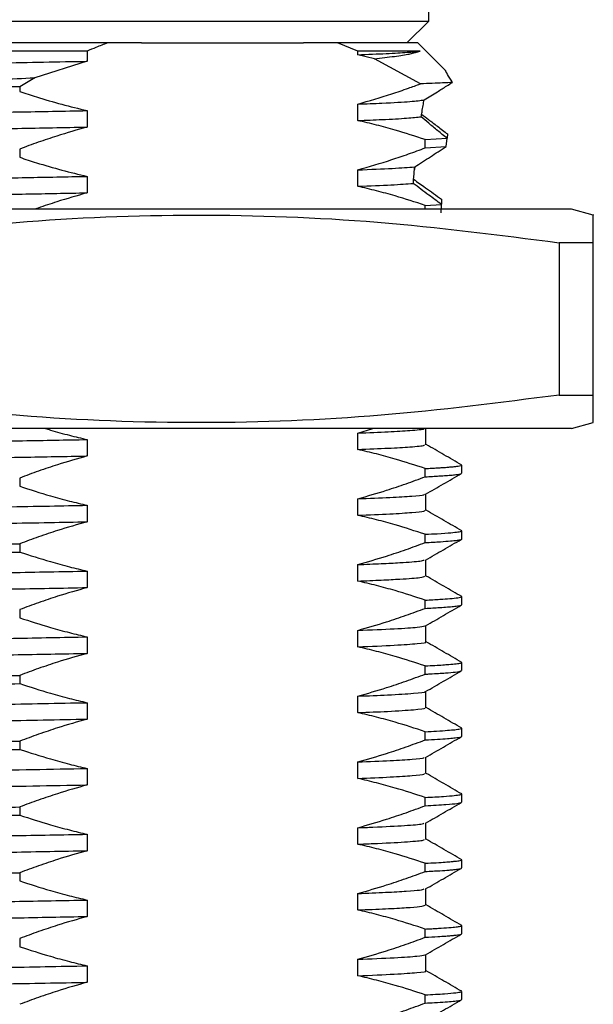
# Paper-space layout 'Mounting Plate ' of a CAD drawing. Header units: millimetres. Extents: x 15 to 415, y 5 to 292.
# Tile 6 of 33: x 110 to 123, y 125 to 147. Entities that reach past the tile are written whole.
import ezdxf

# ---------------------------------------------------------------- set-up
doc = ezdxf.new("R2010")
doc.units = ezdxf.units.MM

psp = doc.layouts.new('Mounting Plate ')

# ---------------------------------------------------------------- linework, layer by layer
at = {"color": 7, "linetype": 'Continuous', "lineweight": 25}
for p, q in [((119.239, 146.943), (119.239, 147.443)), ((90.739, 146.943), (119.239, 146.943)), ((118.739, 146.443), (119.239, 146.943)), ((111.913, 146.443), (90.989, 146.443)), ((112.689, 146.443), (111.913, 146.443)), ((112.689, 146.443), (116.38, 146.443)), ((117.157, 146.443), (116.38, 146.443)), ((117.621, 146.255), (117.157, 146.443)), ((118.989, 146.443), (117.157, 146.443)), ((119.625, 145.807), (118.989, 146.443)), ((111.448, 146.255), (111.448, 146.025)), ((117.621, 146.174), (117.621, 146.255)), ((117.997, 146.083), (117.621, 146.174)), ((111.448, 146.025), (110.254, 145.648)), ((119.048, 145.51), (117.997, 146.083)), ((110.254, 145.648), (109.911, 145.443)), ((109.911, 145.443), (104.989, 145.443)), ((109.911, 145.443), (109.911, 145.335)), ((117.621, 144.674), (117.621, 145.049)), ((111.448, 144.9), (111.448, 144.525)), ((119.667, 144.367), (119.655, 144.275)), ((119.158, 144.239), (119.654, 144.269)), ((119.158, 144.051), (119.158, 144.239)), ((119.631, 144.079), (119.654, 144.269)), ((109.911, 144.023), (109.911, 143.835)), ((119.158, 144.051), (119.631, 144.079)), ((117.621, 143.174), (117.621, 143.549)), ((118.917, 143.617), (118.911, 143.555)), ((111.448, 143.4), (111.448, 143.025)), ((119.531, 142.877), (119.526, 142.765)), ((122.489, 142.652), (87.489, 142.652)), ((119.158, 142.739), (119.526, 142.76)), ((119.158, 142.652), (119.158, 142.739)), ((119.518, 142.572), (119.526, 142.76)), ((122.989, 142.518), (122.489, 142.652)), ((122.989, 141.888), (122.21, 141.888)), ((122.21, 141.888), (122.21, 138.415)), ((122.989, 138.415), (122.989, 141.888)), ((122.21, 138.415), (122.989, 138.415)), ((122.489, 137.652), (87.489, 137.652)), ((117.621, 137.549), (117.966, 137.652)), ((119.174, 137.283), (119.174, 137.658)), ((122.489, 137.652), (122.989, 137.786)), ((111.448, 137.4), (111.448, 137.025)), ((117.621, 137.174), (117.621, 137.549)), ((119.158, 136.551), (119.158, 136.739)), ((119.989, 136.631), (119.989, 136.818)), ((109.911, 136.523), (109.911, 136.335)), ((117.621, 135.674), (117.621, 136.049)), ((119.174, 135.783), (119.174, 136.158)), ((111.448, 135.9), (111.448, 135.525)), ((119.158, 135.051), (119.158, 135.239)), ((119.989, 135.131), (119.989, 135.318)), ((109.911, 135.023), (109.911, 134.835)), ((117.621, 134.174), (117.621, 134.549)), ((119.174, 134.283), (119.174, 134.658)), ((111.448, 134.4), (111.448, 134.025)), ((119.989, 133.631), (119.989, 133.818)), ((119.158, 133.551), (119.158, 133.739)), ((109.911, 133.523), (109.911, 133.335)), ((119.174, 132.783), (119.174, 133.158)), ((117.621, 132.674), (117.621, 133.049)), ((111.448, 132.9), (111.448, 132.525)), ((119.158, 132.051), (119.158, 132.239)), ((119.989, 132.131), (119.989, 132.318)), ((109.911, 132.023), (109.911, 131.835)), ((119.174, 131.283), (119.174, 131.658)), ((111.448, 131.4), (111.448, 131.025)), ((117.621, 131.174), (117.621, 131.549)), ((119.158, 130.551), (119.158, 130.739)), ((119.989, 130.631), (119.989, 130.818)), ((109.911, 130.523), (109.911, 130.335)), ((117.621, 129.674), (117.621, 130.049)), ((119.174, 129.783), (119.174, 130.158)), ((111.448, 129.9), (111.448, 129.525)), ((119.989, 129.131), (119.989, 129.318)), ((119.158, 129.051), (119.158, 129.239)), ((109.911, 129.023), (109.911, 128.835)), ((119.174, 128.283), (119.174, 128.658)), ((117.621, 128.174), (117.621, 128.549)), ((111.448, 128.4), (111.448, 128.025)), ((119.989, 127.631), (119.989, 127.818)), ((109.911, 127.523), (109.911, 127.335)), ((119.158, 127.551), (119.158, 127.739)), ((119.174, 126.783), (119.174, 127.158)), ((111.448, 126.9), (111.448, 126.525)), ((117.621, 126.674), (117.621, 127.049)), ((119.158, 126.051), (119.158, 126.239)), ((119.989, 126.131), (119.989, 126.318)), ((109.911, 126.023), (109.911, 125.835)), ((117.621, 125.174), (117.621, 125.549)), ((119.174, 125.283), (119.174, 125.658)), ((111.448, 125.4), (111.448, 125.025)), ((119.158, 124.551), (119.158, 124.739)), ((119.989, 124.631), (119.989, 124.818))]:
    psp.add_line(p, q, dxfattribs=at)
for points, knots in [([(111.913, 146.443), (111.825, 146.41), (111.669, 146.35), (111.515, 146.284), (111.448, 146.255)], [0, 0, 0, 0, 0.564019, 1, 1, 1, 1]), ([(111.448, 146.255), (110.774, 146.255), (109.754, 146.255), (108.306, 146.255), (106.89, 146.255), (105.124, 146.255), (103.744, 146.255), (103.047, 146.255)], [0, 0, 0, 0, 0.256667, 0.388389, 0.520111, 0.757476, 1, 1, 1, 1]), ([(119.043, 146.255), (119.005, 146.255), (118.891, 146.255), (118.581, 146.255), (118.13, 146.255), (117.765, 146.255), (117.621, 146.255)], [0, 0, 0, 0, 0.157715, 0.473478, 0.792851, 1, 1, 1, 1]), ([(117.621, 146.174), (117.847, 146.183), (118.298, 146.201), (118.775, 146.229), (118.954, 146.246), (119.043, 146.255)], [0, 0, 0, 0, 0.334629, 0.668654, 1, 1, 1, 1]), ([(117.997, 146.083), (118.156, 146.101), (118.477, 146.137), (118.843, 146.194), (118.972, 146.234), (119.043, 146.255)], [0, 0, 0, 0, 0.309317, 0.621321, 1, 1, 1, 1]), ([(90.833, 145.538), (90.832, 145.544), (90.827, 145.562), (91.152, 145.593), (91.802, 145.63), (92.769, 145.667), (93.999, 145.703), (95.468, 145.736), (97.152, 145.772), (99.031, 145.809), (101.053, 145.846), (103.148, 145.882), (105.268, 145.916), (107.382, 145.951), (109.477, 145.988), (110.789, 146.013), (111.448, 146.025)], [0, 0, 0, 0, 0.039345, 0.1130381, 0.1876082, 0.2622056, 0.3359788, 0.4083962, 0.4817807, 0.5562267, 0.630893, 0.7049232, 0.7775403, 0.850577, 0.9248564, 1, 1, 1, 1]), ([(119.776, 145.544), (119.736, 145.61), (119.657, 145.743), (119.609, 145.826), (119.619, 145.808), (119.622, 145.804)], [0, 0, 0, 0, 0.426152, 0.861322, 1, 1, 1, 1]), ([(104.989, 145.443), (105.653, 145.467), (106.883, 145.512), (108.651, 145.581), (109.718, 145.626), (110.254, 145.648)], [0, 0, 0, 0, 0.367956, 0.681847, 1, 1, 1, 1]), ([(117.621, 145.049), (117.878, 145.123), (118.265, 145.235), (118.739, 145.398), (118.957, 145.477), (119.048, 145.51)], [0, 0, 0, 0, 0.538447, 0.807973, 1, 1, 1, 1]), ([(119.776, 145.544), (119.71, 145.539), (119.561, 145.528), (119.233, 145.517), (119.048, 145.51)], [0, 0, 0, 0, 0.434109, 1, 1, 1, 1]), ([(119.132, 145.144), (119.231, 145.205), (119.397, 145.307), (119.617, 145.445), (119.733, 145.517), (119.776, 145.544)], [0, 0, 0, 0, 0.483607, 0.80864, 1, 1, 1, 1]), ([(109.911, 145.335), (110.038, 145.294), (110.356, 145.189), (110.868, 145.04), (111.255, 144.947), (111.448, 144.9)], [0, 0, 0, 0, 0.249805, 0.624759, 1, 1, 1, 1]), ([(117.621, 145.049), (117.811, 145.056), (118.307, 145.076), (118.87, 145.108), (119.045, 145.132), (119.132, 145.144)], [0, 0, 0, 0, 0.238634, 0.621657, 1, 1, 1, 1]), ([(119.065, 144.758), (119.072, 144.795), (119.087, 144.889), (119.11, 145.022), (119.125, 145.103), (119.132, 145.144)], [0, 0, 0, 0, 0.247768, 0.6221959, 1, 1, 1, 1]), ([(90.959, 144.447), (91.047, 144.455), (91.222, 144.472), (91.741, 144.501), (92.547, 144.534), (93.728, 144.571), (95.149, 144.605), (96.791, 144.639), (98.633, 144.676), (100.632, 144.713), (102.717, 144.75), (104.695, 144.782), (106.531, 144.812), (108.217, 144.841), (109.878, 144.87), (110.924, 144.89), (111.448, 144.9)], [0, 0, 0, 0, 0.054459, 0.109312, 0.189652, 0.269289, 0.347401, 0.426026, 0.505972, 0.586343, 0.666216, 0.744702, 0.807364, 0.871096, 0.935465, 1, 1, 1, 1]), ([(119.075, 144.815), (119.126, 144.776), (119.233, 144.697), (119.432, 144.545), (119.588, 144.426), (119.667, 144.367)], [0, 0, 0, 0, 0.3152103, 0.6567052, 1, 1, 1, 1]), ([(117.621, 144.674), (117.811, 144.681), (118.26, 144.699), (118.774, 144.728), (118.969, 144.748), (119.065, 144.758)], [0, 0, 0, 0, 0.2700264, 0.6366455, 1, 1, 1, 1]), ([(119.158, 144.239), (118.929, 144.313), (118.56, 144.432), (118.047, 144.573), (117.763, 144.64), (117.621, 144.674)], [0, 0, 0, 0, 0.44931, 0.724596, 1, 1, 1, 1]), ([(119.654, 144.269), (119.582, 144.327), (119.433, 144.45), (119.231, 144.617), (119.121, 144.711), (119.065, 144.758)], [0, 0, 0, 0, 0.315688, 0.656744, 1, 1, 1, 1]), ([(91.009, 144.077), (91.095, 144.085), (91.268, 144.099), (91.763, 144.127), (92.547, 144.159), (93.728, 144.196), (95.149, 144.23), (96.791, 144.264), (98.633, 144.301), (100.632, 144.338), (102.717, 144.375), (104.695, 144.407), (106.531, 144.437), (108.217, 144.466), (109.878, 144.495), (110.924, 144.515), (111.448, 144.525)], [0, 0, 0, 0, 0.049306, 0.098907, 0.180185, 0.260752, 0.339777, 0.419321, 0.500201, 0.581511, 0.662317, 0.741719, 0.805114, 0.86959, 0.934711, 1, 1, 1, 1]), ([(111.448, 144.525), (111.218, 144.459), (110.845, 144.351), (110.334, 144.179), (110.052, 144.075), (109.911, 144.023)], [0, 0, 0, 0, 0.446455, 0.723182, 1, 1, 1, 1]), ([(117.621, 143.549), (117.878, 143.623), (118.265, 143.736), (118.776, 143.91), (119.031, 144.004), (119.158, 144.051)], [0, 0, 0, 0, 0.499686, 0.749809, 1, 1, 1, 1]), ([(118.917, 143.617), (119.036, 143.694), (119.215, 143.809), (119.453, 143.963), (119.572, 144.041), (119.631, 144.079)], [0, 0, 0, 0, 0.499995, 0.749997, 1, 1, 1, 1]), ([(109.911, 143.835), (110.038, 143.794), (110.356, 143.689), (110.868, 143.54), (111.255, 143.447), (111.448, 143.4)], [0, 0, 0, 0, 0.2498053, 0.6247591, 1, 1, 1, 1]), ([(117.621, 143.549), (117.904, 143.56), (118.468, 143.583), (118.768, 143.606), (118.917, 143.617)], [0, 0, 0, 0, 0.501066, 1, 1, 1, 1]), ([(118.884, 143.239), (118.887, 143.271), (118.893, 143.352), (118.904, 143.478), (118.913, 143.571), (118.917, 143.617)], [0, 0, 0, 0, 0.249497, 0.6244, 1, 1, 1, 1]), ([(91.112, 142.961), (91.276, 142.973), (91.604, 142.995), (92.429, 143.03), (93.502, 143.064), (94.841, 143.098), (96.438, 143.132), (98.242, 143.169), (100.214, 143.206), (102.287, 143.243), (104.401, 143.278), (106.522, 143.312), (108.414, 143.344), (110.067, 143.374), (110.987, 143.392), (111.448, 143.4)], [0, 0, 0, 0, 0.0762296, 0.1526886, 0.2286313, 0.3096554, 0.3904831, 0.4728469, 0.5558434, 0.6385198, 0.7199453, 0.8004829, 0.882577, 0.9412448, 1, 1, 1, 1]), ([(117.621, 143.174), (117.893, 143.185), (118.435, 143.207), (118.735, 143.229), (118.884, 143.239)], [0, 0, 0, 0, 0.500922, 1, 1, 1, 1]), ([(119.526, 142.76), (119.43, 142.831), (119.272, 142.949), (119.059, 143.108), (118.942, 143.196), (118.884, 143.239)], [0, 0, 0, 0, 0.431163, 0.715466, 1, 1, 1, 1]), ([(118.892, 143.334), (118.98, 143.271), (119.127, 143.166), (119.342, 143.012), (119.468, 142.922), (119.531, 142.877)], [0, 0, 0, 0, 0.431096, 0.715462, 1, 1, 1, 1]), ([(92.398, 142.652), (92.426, 142.653), (92.716, 142.665), (93.526, 142.689), (94.836, 142.723), (96.44, 142.757), (98.242, 142.794), (100.214, 142.831), (102.287, 142.868), (104.401, 142.903), (106.522, 142.937), (108.414, 142.969), (110.067, 142.999), (110.987, 143.017), (111.448, 143.025)], [0, 0, 0, 0, 0.009272, 0.096883, 0.191746, 0.286379, 0.38281, 0.479982, 0.57678, 0.672112, 0.766406, 0.862521, 0.93121, 1, 1, 1, 1]), ([(111.448, 143.025), (111.218, 142.959), (110.846, 142.851), (110.452, 142.72), (110.288, 142.66), (110.265, 142.652)], [0, 0, 0, 0, 0.581107, 0.941294, 1, 1, 1, 1]), ([(119.158, 142.739), (118.929, 142.813), (118.56, 142.932), (118.047, 143.073), (117.763, 143.14), (117.621, 143.174)], [0, 0, 0, 0, 0.44931, 0.724596, 1, 1, 1, 1]), ([(122.989, 141.888), (122.989, 142.054), (122.989, 142.387), (122.989, 142.571), (122.989, 142.516), (122.989, 142.515)], [0, 0, 0, 0, 0.4949892, 0.9917569, 1, 1, 1, 1]), ([(105.767, 141.888), (107.119, 142.062), (109.829, 142.41), (113.938, 142.569), (118.075, 142.418), (120.83, 142.065), (122.21, 141.888)], [0, 0, 0, 0, 0.247489, 0.495868, 0.747399, 1, 1, 1, 1]), ([(122.21, 138.415), (120.858, 138.241), (118.149, 137.893), (114.04, 137.734), (109.902, 137.885), (107.147, 138.238), (105.767, 138.415)], [0, 0, 0, 0, 0.2474894, 0.4958681, 0.7473986, 1, 1, 1, 1]), ([(122.989, 137.788), (122.989, 137.817), (122.989, 137.874), (122.989, 138.234), (122.989, 138.415)], [0, 0, 0, 0, 0.494808, 1, 1, 1, 1]), ([(110.5, 137.652), (110.537, 137.64), (110.718, 137.583), (111.034, 137.499), (111.314, 137.432), (111.448, 137.4)], [0, 0, 0, 0, 0.118349, 0.576954, 1, 1, 1, 1]), ([(117.621, 137.549), (117.865, 137.559), (118.353, 137.578), (118.86, 137.61), (119.14, 137.635), (119.135, 137.649), (119.134, 137.652)], [0, 0, 0, 0, 0.2842918, 0.5678733, 0.9194023, 1, 1, 1, 1]), ([(90.842, 136.907), (90.827, 136.913), (90.783, 136.93), (91.048, 136.959), (91.624, 136.996), (92.526, 137.033), (93.699, 137.07), (95.116, 137.104), (96.752, 137.139), (98.591, 137.175), (100.587, 137.213), (102.671, 137.249), (104.788, 137.284), (106.724, 137.315), (108.459, 137.345), (109.994, 137.373), (110.963, 137.391), (111.448, 137.4)], [0, 0, 0, 0, 0.034857, 0.107333, 0.180859, 0.254605, 0.327723, 0.399447, 0.471579, 0.544941, 0.618711, 0.692043, 0.764118, 0.835888, 0.890258, 0.945077, 1, 1, 1, 1]), ([(117.621, 137.174), (117.865, 137.184), (118.353, 137.203), (118.863, 137.235), (119.153, 137.262), (119.14, 137.278), (119.137, 137.283)], [0, 0, 0, 0, 0.267946, 0.535222, 0.866539, 1, 1, 1, 1]), ([(119.158, 136.739), (118.929, 136.813), (118.56, 136.932), (118.047, 137.073), (117.763, 137.14), (117.621, 137.174)], [0, 0, 0, 0, 0.44931, 0.724596, 1, 1, 1, 1]), ([(119.989, 136.819), (119.853, 136.897), (119.583, 137.054), (119.312, 137.21), (119.177, 137.288)], [0, 0, 0, 0, 0.500004, 1, 1, 1, 1]), ([(90.834, 136.538), (90.826, 136.542), (90.792, 136.557), (91.052, 136.584), (91.623, 136.621), (92.526, 136.658), (93.699, 136.695), (95.116, 136.729), (96.752, 136.764), (98.591, 136.8), (100.587, 136.838), (102.671, 136.874), (104.788, 136.909), (106.724, 136.94), (108.459, 136.97), (109.994, 136.998), (110.963, 137.016), (111.448, 137.025)], [0, 0, 0, 0, 0.022842, 0.096221, 0.170662, 0.245326, 0.319355, 0.391971, 0.465001, 0.539276, 0.613964, 0.688209, 0.761182, 0.833845, 0.888891, 0.944393, 1, 1, 1, 1]), ([(111.448, 137.025), (111.224, 136.961), (110.854, 136.854), (110.342, 136.682), (110.055, 136.576), (109.911, 136.523)], [0, 0, 0, 0, 0.435638, 0.71777, 1, 1, 1, 1]), ([(119.158, 136.739), (119.206, 136.741), (119.304, 136.746), (119.421, 136.753), (119.517, 136.759), (119.607, 136.765), (119.702, 136.772), (119.797, 136.781), (119.881, 136.79), (119.946, 136.8), (119.984, 136.809), (119.984, 136.816), (119.984, 136.818)], [0, 0, 0, 0, 0.09077, 0.18154, 0.247758, 0.312431, 0.4074, 0.513479, 0.630668, 0.758966, 0.898372, 1, 1, 1, 1]), ([(117.621, 136.049), (117.84, 136.112), (118.207, 136.218), (118.719, 136.39), (119.012, 136.497), (119.158, 136.551)], [0, 0, 0, 0, 0.425174, 0.712535, 1, 1, 1, 1]), ([(119.158, 136.551), (119.214, 136.554), (119.327, 136.56), (119.458, 136.568), (119.557, 136.574), (119.635, 136.58), (119.73, 136.587), (119.842, 136.597), (119.942, 136.611), (119.995, 136.622), (119.983, 136.629), (119.981, 136.631)], [0, 0, 0, 0, 0.105766, 0.211533, 0.283561, 0.343745, 0.417219, 0.559841, 0.735403, 0.9439, 1, 1, 1, 1]), ([(119.165, 136.153), (119.301, 136.231), (119.571, 136.387), (119.842, 136.544), (119.978, 136.622)], [0, 0, 0, 0, 0.499992, 1, 1, 1, 1]), ([(109.911, 136.335), (110.144, 136.26), (110.521, 136.139), (111.034, 135.999), (111.314, 135.932), (111.448, 135.9)], [0, 0, 0, 0, 0.457475, 0.739678, 1, 1, 1, 1]), ([(117.621, 136.049), (117.879, 136.059), (118.395, 136.08), (118.875, 136.112), (119.128, 136.136), (119.137, 136.149), (119.139, 136.153)], [0, 0, 0, 0, 0.298379, 0.5958192, 0.8898992, 1, 1, 1, 1]), ([(90.835, 135.407), (90.822, 135.411), (90.762, 135.425), (90.972, 135.452), (91.476, 135.489), (92.319, 135.526), (93.439, 135.562), (94.808, 135.597), (96.401, 135.631), (98.2, 135.668), (100.169, 135.705), (102.241, 135.742), (104.354, 135.777), (106.476, 135.811), (108.575, 135.847), (110.236, 135.877), (111.165, 135.895), (111.448, 135.9)], [0, 0, 0, 0, 0.020234, 0.092403, 0.165784, 0.239558, 0.312877, 0.384923, 0.456726, 0.529905, 0.603664, 0.677158, 0.749557, 0.821119, 0.894054, 0.967756, 1, 1, 1, 1]), ([(117.621, 135.674), (117.879, 135.684), (118.395, 135.705), (118.877, 135.737), (119.139, 135.762), (119.144, 135.777), (119.147, 135.782)], [0, 0, 0, 0, 0.284821, 0.568746, 0.849463, 1, 1, 1, 1]), ([(119.158, 135.239), (118.929, 135.313), (118.56, 135.432), (118.047, 135.573), (117.763, 135.64), (117.621, 135.674)], [0, 0, 0, 0, 0.4493099, 0.7245956, 1, 1, 1, 1]), ([(119.989, 135.319), (119.853, 135.397), (119.583, 135.554), (119.312, 135.71), (119.177, 135.788)], [0, 0, 0, 0, 0.500004, 1, 1, 1, 1]), ([(90.816, 135.038), (90.811, 135.04), (90.766, 135.052), (90.977, 135.077), (91.475, 135.114), (92.319, 135.151), (93.438, 135.187), (94.808, 135.222), (96.401, 135.256), (98.2, 135.293), (100.169, 135.33), (102.241, 135.367), (104.354, 135.402), (106.476, 135.436), (108.575, 135.472), (110.236, 135.502), (111.165, 135.52), (111.448, 135.525)], [0, 0, 0, 0, 0.008036, 0.081104, 0.155399, 0.230091, 0.304322, 0.377266, 0.449962, 0.524052, 0.59873, 0.673139, 0.746439, 0.818892, 0.892735, 0.967355, 1, 1, 1, 1]), ([(111.448, 135.525), (111.224, 135.461), (110.854, 135.354), (110.342, 135.182), (110.055, 135.076), (109.911, 135.023)], [0, 0, 0, 0, 0.435638, 0.71777, 1, 1, 1, 1]), ([(119.158, 135.239), (119.252, 135.244), (119.49, 135.256), (119.741, 135.274), (119.921, 135.294), (119.99, 135.308), (119.984, 135.317), (119.983, 135.318)], [0, 0, 0, 0, 0.180414, 0.458278, 0.675051, 0.931731, 1, 1, 1, 1]), ([(90, 134.569), (90.003, 134.574), (90.014, 134.59), (90.272, 134.617), (90.78, 134.647), (91.413, 134.674), (92.057, 134.696), (92.639, 134.714), (93.099, 134.726), (93.426, 134.734), (93.824, 134.744), (94.285, 134.754), (94.763, 134.764), (95.17, 134.772), (95.46, 134.778), (95.802, 134.785), (96.296, 134.795), (97.058, 134.81), (98.02, 134.828), (99.276, 134.85), (100.706, 134.875), (102.168, 134.899), (103.468, 134.92), (104.693, 134.939), (105.948, 134.958), (107.103, 134.976), (108.161, 134.993), (109.053, 135.008), (109.636, 135.018), (109.911, 135.023)], [0, 0, 0, 0, 0.03462, 0.107142, 0.181428, 0.23048, 0.279531, 0.325512, 0.342234, 0.360681, 0.380853, 0.406491, 0.431683, 0.450819, 0.4639, 0.471503, 0.496905, 0.529075, 0.56801, 0.613709, 0.675182, 0.727432, 0.771508, 0.813306, 0.856409, 0.903419, 0.935445, 0.969535, 1, 1, 1, 1]), ([(117.621, 134.549), (117.84, 134.612), (118.207, 134.718), (118.719, 134.89), (119.012, 134.997), (119.158, 135.051)], [0, 0, 0, 0, 0.425174, 0.712535, 1, 1, 1, 1]), ([(119.158, 135.051), (119.28, 135.058), (119.509, 135.07), (119.732, 135.087), (119.876, 135.101), (119.96, 135.115), (119.999, 135.125), (119.987, 135.131), (119.987, 135.131)], [0, 0, 0, 0, 0.238075, 0.445784, 0.624351, 0.785304, 0.987374, 1, 1, 1, 1]), ([(119.165, 134.653), (119.301, 134.731), (119.571, 134.887), (119.842, 135.044), (119.978, 135.122)], [0, 0, 0, 0, 0.499992, 1, 1, 1, 1]), ([(89.992, 134.381), (89.999, 134.387), (90.013, 134.399), (90.147, 134.416), (90.322, 134.431), (90.511, 134.444), (90.783, 134.459), (91.139, 134.475), (91.543, 134.491), (91.893, 134.503), (92.172, 134.512), (92.375, 134.518), (92.532, 134.523), (92.631, 134.526), (92.677, 134.527), (92.688, 134.527), (92.688, 134.527), (92.688, 134.527), (92.688, 134.527), (92.688, 134.527), (92.689, 134.527), (92.69, 134.527), (92.693, 134.527), (92.699, 134.528), (92.71, 134.528), (92.734, 134.528), (92.78, 134.53), (92.924, 134.534), (93.262, 134.543), (93.747, 134.554), (94.328, 134.567), (94.855, 134.578), (95.352, 134.589), (95.763, 134.597), (96.146, 134.604), (96.661, 134.615), (97.402, 134.629), (98.428, 134.648), (99.6, 134.668), (100.803, 134.689), (101.917, 134.708), (102.92, 134.724), (103.851, 134.738), (104.748, 134.752), (105.665, 134.766), (106.632, 134.781), (107.668, 134.798), (108.586, 134.813), (109.343, 134.826), (109.728, 134.832), (109.911, 134.835)], [0, 0, 0, 0, 0.039087, 0.086164, 0.1115, 0.138029, 0.170239, 0.209979, 0.243664, 0.271291, 0.288037, 0.301374, 0.311303, 0.317824, 0.319806, 0.319809, 0.31981, 0.319811, 0.319812, 0.319814, 0.319852, 0.319928, 0.32008, 0.320383, 0.320988, 0.322198, 0.324609, 0.329399, 0.348135, 0.383573, 0.408695, 0.437179, 0.460209, 0.477783, 0.49259, 0.51065, 0.543958, 0.584729, 0.632963, 0.677918, 0.717736, 0.753335, 0.784715, 0.815918, 0.847583, 0.880988, 0.91759, 0.957388, 0.979667, 1, 1, 1, 1]), ([(109.911, 134.835), (110.144, 134.76), (110.521, 134.639), (111.034, 134.499), (111.314, 134.432), (111.448, 134.4)], [0, 0, 0, 0, 0.457475, 0.739678, 1, 1, 1, 1]), ([(117.621, 134.549), (117.806, 134.556), (118.175, 134.571), (118.682, 134.598), (119.063, 134.626), (119.112, 134.645), (119.131, 134.653)], [0, 0, 0, 0, 0.2087184, 0.4173406, 0.766575, 1, 1, 1, 1]), ([(90.815, 133.908), (90.81, 133.908), (90.744, 133.921), (90.91, 133.944), (91.342, 133.981), (92.124, 134.018), (93.188, 134.055), (94.509, 134.09), (96.058, 134.124), (97.817, 134.16), (99.756, 134.197), (101.813, 134.234), (103.92, 134.27), (105.957, 134.302), (107.893, 134.335), (109.724, 134.368), (110.873, 134.389), (111.448, 134.4)], [0, 0, 0, 0, 0.005699, 0.07753, 0.150727, 0.224488, 0.297967, 0.370335, 0.441909, 0.514866, 0.588574, 0.66219, 0.734876, 0.806367, 0.870299, 0.935033, 1, 1, 1, 1]), ([(117.621, 134.174), (117.806, 134.181), (118.175, 134.196), (118.683, 134.223), (119.079, 134.252), (119.129, 134.273), (119.151, 134.282)], [0, 0, 0, 0, 0.1992439, 0.3983959, 0.731777, 1, 1, 1, 1]), ([(119.989, 133.819), (119.853, 133.897), (119.583, 134.054), (119.312, 134.21), (119.177, 134.288)], [0, 0, 0, 0, 0.500004, 1, 1, 1, 1]), ([(119.158, 133.739), (118.929, 133.813), (118.56, 133.932), (118.047, 134.073), (117.763, 134.14), (117.621, 134.174)], [0, 0, 0, 0, 0.44931, 0.724596, 1, 1, 1, 1]), ([(90.814, 133.538), (90.837, 133.549), (90.886, 133.571), (91.352, 133.606), (92.121, 133.643), (93.189, 133.68), (94.509, 133.715), (96.058, 133.749), (97.817, 133.785), (99.756, 133.822), (101.813, 133.859), (103.92, 133.895), (105.957, 133.927), (107.893, 133.96), (109.724, 133.993), (110.873, 134.014), (111.448, 134.025)], [0, 0, 0, 0, 0.066115, 0.140218, 0.214892, 0.28928, 0.362543, 0.435004, 0.508863, 0.583483, 0.65801, 0.731595, 0.803971, 0.868694, 0.934229, 1, 1, 1, 1]), ([(111.448, 134.025), (111.224, 133.961), (110.854, 133.854), (110.342, 133.682), (110.055, 133.576), (109.911, 133.523)], [0, 0, 0, 0, 0.435638, 0.71777, 1, 1, 1, 1]), ([(119.158, 133.739), (119.275, 133.745), (119.497, 133.757), (119.741, 133.775), (119.891, 133.79), (119.964, 133.804), (119.99, 133.813), (119.986, 133.817), (119.985, 133.818)], [0, 0, 0, 0, 0.228707, 0.43041, 0.667983, 0.818031, 0.953486, 1, 1, 1, 1]), ([(119.158, 133.551), (119.273, 133.557), (119.466, 133.567), (119.668, 133.582), (119.816, 133.595), (119.922, 133.608), (119.982, 133.62), (119.984, 133.628), (119.984, 133.631)], [0, 0, 0, 0, 0.222439, 0.375118, 0.526072, 0.704376, 0.879453, 1, 1, 1, 1]), ([(119.165, 133.153), (119.301, 133.231), (119.571, 133.387), (119.842, 133.544), (119.978, 133.622)], [0, 0, 0, 0, 0.4999918, 1, 1, 1, 1]), ([(117.621, 133.049), (117.84, 133.112), (118.207, 133.218), (118.719, 133.39), (119.012, 133.497), (119.158, 133.551)], [0, 0, 0, 0, 0.425174, 0.712535, 1, 1, 1, 1]), ([(109.911, 133.335), (110.144, 133.26), (110.521, 133.139), (111.034, 132.999), (111.314, 132.932), (111.448, 132.9)], [0, 0, 0, 0, 0.457475, 0.739678, 1, 1, 1, 1]), ([(117.621, 133.049), (117.917, 133.061), (118.508, 133.086), (119.015, 133.121), (119.107, 133.143), (119.149, 133.153)], [0, 0, 0, 0, 0.3497471, 0.6976244, 1, 1, 1, 1]), ([(90.816, 132.408), (90.822, 132.417), (90.834, 132.439), (91.232, 132.473), (91.938, 132.511), (92.949, 132.548), (94.22, 132.583), (95.724, 132.617), (97.441, 132.653), (99.348, 132.69), (101.386, 132.727), (103.487, 132.763), (105.609, 132.797), (107.72, 132.832), (109.693, 132.867), (110.896, 132.89), (111.448, 132.9)], [0, 0, 0, 0, 0.062745, 0.135724, 0.209438, 0.283042, 0.355701, 0.427192, 0.499895, 0.573517, 0.647219, 0.720161, 0.791725, 0.864112, 0.937599, 1, 1, 1, 1]), ([(117.621, 132.674), (117.921, 132.686), (118.519, 132.711), (118.993, 132.747), (119.209, 132.771), (119.171, 132.782), (119.171, 132.783)], [0, 0, 0, 0, 0.3339602, 0.6661349, 0.9928556, 1, 1, 1, 1]), ([(119.989, 132.319), (119.853, 132.397), (119.583, 132.554), (119.312, 132.71), (119.177, 132.788)], [0, 0, 0, 0, 0.500004, 1, 1, 1, 1]), ([(90.83, 132.038), (90.836, 132.046), (90.851, 132.066), (91.234, 132.098), (91.937, 132.136), (92.949, 132.173), (94.22, 132.208), (95.724, 132.242), (97.441, 132.278), (99.348, 132.315), (101.386, 132.352), (103.487, 132.388), (105.609, 132.422), (107.72, 132.457), (109.693, 132.492), (110.896, 132.515), (111.448, 132.525)], [0, 0, 0, 0, 0.051092, 0.124979, 0.199609, 0.274128, 0.347691, 0.42007, 0.493677, 0.568214, 0.642833, 0.716682, 0.789136, 0.862423, 0.936823, 1, 1, 1, 1]), ([(111.448, 132.525), (111.224, 132.461), (110.854, 132.354), (110.342, 132.182), (110.055, 132.076), (109.911, 132.023)], [0, 0, 0, 0, 0.435638, 0.71777, 1, 1, 1, 1]), ([(119.158, 132.239), (118.929, 132.313), (118.56, 132.432), (118.047, 132.573), (117.763, 132.64), (117.621, 132.674)], [0, 0, 0, 0, 0.44931, 0.724596, 1, 1, 1, 1]), ([(119.158, 132.239), (119.233, 132.243), (119.382, 132.25), (119.558, 132.262), (119.726, 132.274), (119.872, 132.288), (119.973, 132.304), (119.979, 132.314), (119.982, 132.318)], [0, 0, 0, 0, 0.143155, 0.281516, 0.408188, 0.605585, 0.81737, 1, 1, 1, 1]), ([(89.993, 131.569), (90, 131.575), (90.016, 131.587), (90.145, 131.603), (90.318, 131.618), (90.5, 131.631), (90.755, 131.645), (91.085, 131.661), (91.472, 131.676), (91.89, 131.691), (92.304, 131.704), (92.654, 131.714), (92.938, 131.722), (93.208, 131.729), (93.539, 131.737), (93.908, 131.745), (94.335, 131.755), (94.825, 131.765), (95.34, 131.776), (95.804, 131.785), (96.223, 131.793), (96.663, 131.802), (97.236, 131.813), (97.991, 131.827), (98.919, 131.844), (99.924, 131.861), (101.111, 131.882), (102.374, 131.902), (103.7, 131.924), (104.827, 131.941), (105.837, 131.956), (106.82, 131.972), (107.879, 131.989), (108.923, 132.006), (109.6, 132.017), (109.911, 132.023)], [0, 0, 0, 0, 0.037124, 0.083352, 0.10888, 0.136014, 0.164753, 0.202785, 0.236025, 0.264453, 0.298066, 0.32085, 0.330321, 0.349314, 0.367665, 0.385372, 0.408168, 0.432999, 0.457015, 0.480216, 0.495578, 0.51189, 0.536682, 0.567167, 0.603343, 0.64521, 0.680923, 0.73426, 0.781109, 0.821468, 0.852768, 0.887411, 0.925161, 0.965517, 1, 1, 1, 1]), ([(117.621, 131.549), (117.84, 131.612), (118.207, 131.718), (118.719, 131.89), (119.012, 131.997), (119.158, 132.051)], [0, 0, 0, 0, 0.425174, 0.7125351, 1, 1, 1, 1]), ([(119.158, 132.051), (119.195, 132.053), (119.374, 132.062), (119.629, 132.078), (119.867, 132.099), (119.982, 132.117), (119.98, 132.127), (119.979, 132.131)], [0, 0, 0, 0, 0.069578, 0.332116, 0.580578, 0.865505, 1, 1, 1, 1]), ([(119.165, 131.653), (119.301, 131.731), (119.571, 131.887), (119.842, 132.044), (119.978, 132.122)], [0, 0, 0, 0, 0.4999918, 1, 1, 1, 1]), ([(89.996, 131.381), (89.999, 131.386), (90.004, 131.394), (90.083, 131.408), (90.196, 131.42), (90.368, 131.434), (90.62, 131.45), (90.996, 131.469), (91.491, 131.489), (92.034, 131.508), (92.49, 131.522), (92.874, 131.532), (93.226, 131.542), (93.597, 131.551), (93.978, 131.56), (94.367, 131.568), (94.773, 131.577), (95.203, 131.586), (95.657, 131.595), (96.076, 131.603), (96.482, 131.611), (96.903, 131.619), (97.436, 131.629), (98.088, 131.641), (99.02, 131.658), (100.133, 131.678), (101.36, 131.698), (102.451, 131.716), (103.548, 131.734), (104.67, 131.751), (105.901, 131.77), (107.044, 131.788), (108.114, 131.805), (109.03, 131.82), (109.626, 131.83), (109.911, 131.835)], [0, 0, 0, 0, 0.033972, 0.059946, 0.088268, 0.118937, 0.151952, 0.191861, 0.241528, 0.281278, 0.311106, 0.33101, 0.351397, 0.372228, 0.392248, 0.411472, 0.43122, 0.451413, 0.472051, 0.493126, 0.506652, 0.524361, 0.546255, 0.572332, 0.602592, 0.655022, 0.697556, 0.736542, 0.771978, 0.813699, 0.854437, 0.901088, 0.934113, 0.968535, 1, 1, 1, 1]), ([(109.911, 131.835), (110.144, 131.76), (110.521, 131.639), (111.034, 131.499), (111.314, 131.432), (111.448, 131.4)], [0, 0, 0, 0, 0.4574745, 0.739678, 1, 1, 1, 1]), ([(117.621, 131.549), (117.859, 131.558), (118.404, 131.58), (118.912, 131.615), (119.174, 131.639), (119.155, 131.652), (119.153, 131.653)], [0, 0, 0, 0, 0.273525, 0.624451, 0.970392, 1, 1, 1, 1]), ([(90.837, 130.908), (90.828, 130.915), (90.805, 130.934), (91.129, 130.966), (91.766, 131.003), (92.72, 131.04), (93.94, 131.076), (95.398, 131.11), (97.073, 131.145), (98.945, 131.182), (100.962, 131.219), (103.055, 131.256), (105.187, 131.29), (107.326, 131.325), (109.452, 131.363), (110.782, 131.388), (111.448, 131.4)], [0, 0, 0, 0, 0.04798, 0.120712, 0.194346, 0.268045, 0.340965, 0.412519, 0.484939, 0.558442, 0.6322, 0.705367, 0.777151, 0.850431, 0.925, 1, 1, 1, 1]), ([(117.621, 131.174), (117.859, 131.183), (118.403, 131.205), (118.917, 131.24), (119.18, 131.266), (119.152, 131.28), (119.147, 131.283)], [0, 0, 0, 0, 0.261101, 0.596086, 0.926314, 1, 1, 1, 1]), ([(119.158, 130.739), (118.929, 130.813), (118.56, 130.932), (118.047, 131.073), (117.763, 131.14), (117.621, 131.174)], [0, 0, 0, 0, 0.44931, 0.724596, 1, 1, 1, 1]), ([(119.989, 130.819), (119.853, 130.897), (119.583, 131.054), (119.312, 131.21), (119.177, 131.288)], [0, 0, 0, 0, 0.500004, 1, 1, 1, 1]), ([(90.839, 130.538), (90.834, 130.544), (90.817, 130.561), (91.132, 130.591), (91.766, 130.628), (92.721, 130.665), (93.94, 130.701), (95.399, 130.735), (97.073, 130.77), (98.945, 130.807), (100.962, 130.844), (103.055, 130.881), (105.187, 130.915), (107.326, 130.95), (109.452, 130.988), (110.782, 131.013), (111.448, 131.025)], [0, 0, 0, 0, 0.03613, 0.109767, 0.184318, 0.258934, 0.332762, 0.405206, 0.478528, 0.552946, 0.627622, 0.7017, 0.774378, 0.848569, 0.924067, 1, 1, 1, 1]), ([(111.448, 131.025), (111.224, 130.961), (110.854, 130.854), (110.342, 130.682), (110.055, 130.576), (109.911, 130.523)], [0, 0, 0, 0, 0.435638, 0.71777, 1, 1, 1, 1]), ([(119.158, 130.739), (119.248, 130.743), (119.446, 130.754), (119.668, 130.769), (119.851, 130.786), (119.956, 130.802), (120, 130.813), (119.988, 130.818), (119.988, 130.818)], [0, 0, 0, 0, 0.171873, 0.380654, 0.562258, 0.784966, 0.996979, 1, 1, 1, 1]), ([(90.022, 130.069), (90.018, 130.076), (90.014, 130.085), (90.083, 130.095), (90.119, 130.099), (90.161, 130.104), (90.199, 130.108), (90.226, 130.11), (90.242, 130.111), (90.267, 130.114), (90.314, 130.117), (90.394, 130.123), (90.512, 130.131), (90.688, 130.141), (90.945, 130.154), (91.305, 130.17), (91.7, 130.184), (92.088, 130.197), (92.428, 130.207), (92.778, 130.217), (93.279, 130.231), (93.942, 130.247), (94.822, 130.265), (95.59, 130.281), (96.25, 130.294), (96.765, 130.304), (97.323, 130.315), (97.973, 130.327), (98.713, 130.34), (99.504, 130.354), (100.381, 130.369), (101.239, 130.384), (101.925, 130.395), (102.304, 130.401), (102.548, 130.405), (102.863, 130.41), (103.264, 130.417), (103.981, 130.428), (104.97, 130.443), (106.281, 130.463), (107.418, 130.481), (108.404, 130.497), (109.175, 130.51), (109.672, 130.519), (109.911, 130.523)], [0, 0, 0, 0, 0.046761, 0.057141, 0.067521, 0.077901, 0.088281, 0.092182, 0.094224, 0.097559, 0.106511, 0.119426, 0.136304, 0.157145, 0.185815, 0.219659, 0.256698, 0.280025, 0.302551, 0.324275, 0.345198, 0.390888, 0.431925, 0.475922, 0.496692, 0.518607, 0.541669, 0.565875, 0.597135, 0.628583, 0.656185, 0.69523, 0.722499, 0.73011, 0.735835, 0.748515, 0.763642, 0.778359, 0.824417, 0.86759, 0.916283, 0.944934, 0.973431, 1, 1, 1, 1]), ([(117.621, 130.049), (117.84, 130.112), (118.207, 130.218), (118.719, 130.39), (119.012, 130.497), (119.158, 130.551)], [0, 0, 0, 0, 0.425174, 0.712535, 1, 1, 1, 1]), ([(119.158, 130.551), (119.255, 130.556), (119.45, 130.566), (119.66, 130.581), (119.824, 130.596), (119.927, 130.609), (119.981, 130.621), (119.985, 130.628), (119.987, 130.631)], [0, 0, 0, 0, 0.187131, 0.374261, 0.535606, 0.725471, 0.879033, 1, 1, 1, 1]), ([(119.165, 130.153), (119.301, 130.231), (119.571, 130.387), (119.842, 130.544), (119.978, 130.622)], [0, 0, 0, 0, 0.499992, 1, 1, 1, 1]), ([(90.009, 129.881), (90.002, 129.883), (89.954, 129.897), (90.091, 129.911), (90.232, 129.923), (90.239, 129.924), (90.253, 129.925), (90.297, 129.929), (90.381, 129.935), (90.521, 129.944), (90.716, 129.955), (90.993, 129.969), (91.36, 129.984), (91.755, 129.999), (92.135, 130.011), (92.61, 130.025), (93.261, 130.043), (94.108, 130.063), (94.845, 130.078), (95.463, 130.091), (95.982, 130.101), (96.555, 130.112), (97.185, 130.124), (97.92, 130.138), (98.758, 130.153), (99.646, 130.169), (100.473, 130.183), (101.255, 130.196), (101.931, 130.208), (102.536, 130.218), (103.044, 130.226), (103.553, 130.234), (104.062, 130.242), (104.553, 130.249), (105.021, 130.256), (105.48, 130.263), (105.944, 130.27), (106.643, 130.281), (107.601, 130.297), (108.77, 130.316), (109.541, 130.329), (109.911, 130.335)], [0, 0, 0, 0, 0.012365, 0.093055, 0.095054, 0.095636, 0.097406, 0.102898, 0.120137, 0.138967, 0.162985, 0.192189, 0.22658, 0.262071, 0.284679, 0.306639, 0.355352, 0.400547, 0.441349, 0.462894, 0.485999, 0.510665, 0.536892, 0.564679, 0.599582, 0.635105, 0.665678, 0.6913, 0.720447, 0.738454, 0.755888, 0.774382, 0.792247, 0.809483, 0.825965, 0.841439, 0.857681, 0.874691, 0.915035, 0.959134, 1, 1, 1, 1]), ([(109.911, 130.335), (110.144, 130.26), (110.521, 130.139), (111.034, 129.999), (111.314, 129.932), (111.448, 129.9)], [0, 0, 0, 0, 0.457475, 0.739678, 1, 1, 1, 1]), ([(117.621, 130.049), (117.882, 130.059), (118.404, 130.081), (118.881, 130.112), (119.139, 130.136), (119.134, 130.149), (119.133, 130.153)], [0, 0, 0, 0, 0.301911, 0.602831, 0.900255, 1, 1, 1, 1]), ([(90.832, 129.407), (90.821, 129.413), (90.787, 129.429), (91.037, 129.459), (91.608, 129.495), (92.503, 129.533), (93.671, 129.569), (95.082, 129.603), (96.714, 129.638), (98.549, 129.675), (100.542, 129.712), (102.625, 129.748), (104.741, 129.783), (106.861, 129.817), (108.691, 129.849), (110.225, 129.877), (111.04, 129.893), (111.448, 129.9)], [0, 0, 0, 0, 0.033294, 0.105739, 0.179252, 0.253002, 0.326144, 0.397896, 0.469994, 0.543337, 0.617108, 0.690458, 0.76257, 0.834311, 0.907444, 0.953705, 1, 1, 1, 1]), ([(117.621, 129.674), (117.882, 129.684), (118.403, 129.706), (118.884, 129.737), (119.149, 129.763), (119.139, 129.778), (119.136, 129.782)], [0, 0, 0, 0, 0.2881893, 0.5754332, 0.8593396, 1, 1, 1, 1]), ([(119.989, 129.319), (119.853, 129.397), (119.583, 129.554), (119.312, 129.71), (119.177, 129.788)], [0, 0, 0, 0, 0.500004, 1, 1, 1, 1]), ([(119.158, 129.239), (118.929, 129.313), (118.56, 129.432), (118.047, 129.573), (117.763, 129.64), (117.621, 129.674)], [0, 0, 0, 0, 0.44931, 0.724596, 1, 1, 1, 1]), ([(90.827, 129.038), (90.821, 129.042), (90.795, 129.056), (91.041, 129.084), (91.607, 129.12), (92.503, 129.158), (93.67, 129.194), (95.082, 129.228), (96.714, 129.263), (98.549, 129.3), (100.542, 129.337), (102.625, 129.373), (104.741, 129.408), (106.861, 129.442), (108.691, 129.474), (110.225, 129.502), (111.04, 129.518), (111.448, 129.525)], [0, 0, 0, 0, 0.021263, 0.094609, 0.169037, 0.243705, 0.317757, 0.390402, 0.463397, 0.537653, 0.612342, 0.686606, 0.759615, 0.832249, 0.906292, 0.953129, 1, 1, 1, 1]), ([(111.448, 129.525), (111.224, 129.461), (110.854, 129.354), (110.342, 129.182), (110.055, 129.076), (109.911, 129.023)], [0, 0, 0, 0, 0.435638, 0.71777, 1, 1, 1, 1]), ([(119.158, 129.239), (119.305, 129.247), (119.583, 129.262), (119.827, 129.282), (119.942, 129.299), (119.988, 129.31), (119.983, 129.316), (119.981, 129.318)], [0, 0, 0, 0, 0.292769, 0.550678, 0.773719, 0.917993, 1, 1, 1, 1]), ([(119.158, 129.051), (119.329, 129.061), (119.648, 129.078), (119.868, 129.1), (119.974, 129.117), (119.981, 129.126), (119.985, 129.131)], [0, 0, 0, 0, 0.344691, 0.640169, 0.815414, 1, 1, 1, 1]), ([(119.165, 128.653), (119.301, 128.731), (119.571, 128.887), (119.842, 129.044), (119.978, 129.122)], [0, 0, 0, 0, 0.499992, 1, 1, 1, 1]), ([(89.993, 128.569), (89.992, 128.57), (89.976, 128.577), (90.055, 128.592), (90.249, 128.614), (90.577, 128.636), (91.033, 128.658), (91.591, 128.681), (92.156, 128.7), (92.704, 128.715), (93.227, 128.729), (93.796, 128.743), (94.373, 128.756), (94.894, 128.767), (95.318, 128.775), (95.662, 128.782), (96.032, 128.79), (96.508, 128.799), (97.097, 128.81), (97.808, 128.824), (98.648, 128.839), (99.539, 128.855), (100.392, 128.87), (101.136, 128.882), (101.787, 128.893), (102.37, 128.902), (102.906, 128.911), (103.415, 128.919), (103.923, 128.927), (104.429, 128.935), (104.84, 128.941), (105.152, 128.946), (105.599, 128.953), (106.15, 128.961), (106.812, 128.972), (107.363, 128.98), (107.939, 128.99), (108.536, 128.999), (109.2, 129.011), (109.657, 129.018), (109.911, 129.023)], [0, 0, 0, 0, 0.004009, 0.052889, 0.099251, 0.148257, 0.197262, 0.246268, 0.29005, 0.31804, 0.351045, 0.382159, 0.410772, 0.439385, 0.457564, 0.469794, 0.486185, 0.506735, 0.531445, 0.560313, 0.59334, 0.630524, 0.6621, 0.688448, 0.711948, 0.7326, 0.750934, 0.768951, 0.786637, 0.804488, 0.82229, 0.829891, 0.837356, 0.869343, 0.887879, 0.907394, 0.927886, 0.949357, 0.971805, 1, 1, 1, 1]), ([(117.621, 128.549), (117.84, 128.612), (118.207, 128.718), (118.719, 128.89), (119.012, 128.997), (119.158, 129.051)], [0, 0, 0, 0, 0.425174, 0.712535, 1, 1, 1, 1]), ([(90.01, 128.381), (90.007, 128.386), (90, 128.397), (90.15, 128.417), (90.469, 128.443), (91.057, 128.473), (91.81, 128.501), (92.516, 128.523), (93.115, 128.539), (93.791, 128.555), (94.418, 128.569), (94.913, 128.58), (95.295, 128.588), (95.61, 128.594), (95.936, 128.6), (96.361, 128.609), (96.949, 128.62), (97.657, 128.633), (98.439, 128.648), (99.369, 128.664), (100.294, 128.68), (101.139, 128.695), (102.037, 128.71), (103.139, 128.727), (104.419, 128.747), (105.448, 128.763), (106.202, 128.774), (106.739, 128.783), (107.302, 128.792), (107.891, 128.801), (108.504, 128.811), (109.183, 128.823), (109.651, 128.831), (109.911, 128.835)], [0, 0, 0, 0, 0.03292, 0.080204, 0.130413, 0.2034, 0.276387, 0.309074, 0.343236, 0.384346, 0.420176, 0.437947, 0.455718, 0.473489, 0.480561, 0.499205, 0.528926, 0.554897, 0.58579, 0.621606, 0.661819, 0.68903, 0.714054, 0.758688, 0.806186, 0.848799, 0.86663, 0.885492, 0.905387, 0.926313, 0.948271, 0.971261, 1, 1, 1, 1]), ([(109.911, 128.835), (110.144, 128.76), (110.521, 128.639), (111.034, 128.499), (111.314, 128.432), (111.448, 128.4)], [0, 0, 0, 0, 0.457475, 0.739678, 1, 1, 1, 1]), ([(117.621, 128.549), (117.738, 128.553), (118.171, 128.57), (118.721, 128.6), (119.1, 128.63), (119.12, 128.647), (119.127, 128.653)], [0, 0, 0, 0, 0.129543, 0.481339, 0.829747, 1, 1, 1, 1]), ([(90.833, 127.907), (90.821, 127.91), (90.76, 127.925), (90.964, 127.951), (91.461, 127.988), (92.297, 128.025), (93.411, 128.062), (94.776, 128.096), (96.364, 128.13), (98.159, 128.167), (100.125, 128.204), (102.195, 128.241), (104.213, 128.275), (106.139, 128.305), (107.959, 128.336), (109.755, 128.368), (110.883, 128.39), (111.448, 128.4)], [0, 0, 0, 0, 0.0186687, 0.0907998, 0.164161, 0.2379328, 0.3112677, 0.3833479, 0.4551168, 0.5282712, 0.6020245, 0.6755306, 0.7479601, 0.8097578, 0.8725973, 0.9361908, 1, 1, 1, 1]), ([(117.621, 128.174), (117.738, 128.178), (118.171, 128.195), (118.723, 128.225), (119.114, 128.257), (119.131, 128.275), (119.138, 128.282)], [0, 0, 0, 0, 0.123654, 0.459459, 0.79203, 1, 1, 1, 1]), ([(119.989, 127.819), (119.853, 127.897), (119.583, 128.054), (119.312, 128.21), (119.177, 128.288)], [0, 0, 0, 0, 0.500004, 1, 1, 1, 1]), ([(90.813, 127.538), (90.81, 127.539), (90.763, 127.552), (90.97, 127.576), (91.46, 127.613), (92.298, 127.65), (93.411, 127.687), (94.776, 127.721), (96.364, 127.755), (98.159, 127.792), (100.125, 127.829), (102.195, 127.866), (104.213, 127.9), (106.139, 127.93), (107.959, 127.961), (109.755, 127.993), (110.883, 128.015), (111.448, 128.025)], [0, 0, 0, 0, 0.006452, 0.079481, 0.153755, 0.228446, 0.302693, 0.375671, 0.448333, 0.522398, 0.59707, 0.671491, 0.744822, 0.807389, 0.871011, 0.935396, 1, 1, 1, 1]), ([(111.448, 128.025), (111.224, 127.961), (110.854, 127.854), (110.342, 127.682), (110.055, 127.576), (109.911, 127.523)], [0, 0, 0, 0, 0.435638, 0.71777, 1, 1, 1, 1]), ([(119.158, 127.739), (118.929, 127.813), (118.56, 127.932), (118.047, 128.073), (117.763, 128.14), (117.621, 128.174)], [0, 0, 0, 0, 0.44931, 0.724596, 1, 1, 1, 1]), ([(119.158, 127.739), (119.244, 127.743), (119.417, 127.752), (119.609, 127.765), (119.743, 127.776), (119.835, 127.785), (119.903, 127.793), (119.957, 127.803), (119.988, 127.811), (119.985, 127.817), (119.984, 127.818)], [0, 0, 0, 0, 0.165075, 0.330151, 0.467131, 0.564151, 0.671003, 0.787687, 0.930084, 1, 1, 1, 1]), ([(89.99, 127.068), (89.989, 127.069), (89.986, 127.072), (90, 127.078), (90.03, 127.086), (90.069, 127.092), (90.108, 127.098), (90.159, 127.104), (90.235, 127.111), (90.346, 127.12), (90.502, 127.131), (90.714, 127.143), (90.995, 127.157), (91.325, 127.17), (91.788, 127.188), (92.396, 127.207), (93.209, 127.229), (93.998, 127.248), (94.719, 127.263), (95.386, 127.277), (96.131, 127.292), (97.13, 127.311), (98.434, 127.335), (99.988, 127.363), (101.434, 127.387), (102.633, 127.407), (103.575, 127.422), (104.41, 127.435), (105.269, 127.448), (106.232, 127.462), (107.051, 127.475), (107.635, 127.485), (107.955, 127.49), (108.281, 127.495), (108.613, 127.501), (108.951, 127.506), (109.386, 127.514), (109.705, 127.519), (109.911, 127.523)], [0, 0, 0, 0, 0.002087, 0.022486, 0.042885, 0.055706, 0.065415, 0.078431, 0.094754, 0.114383, 0.13732, 0.163563, 0.193112, 0.225966, 0.252717, 0.30351, 0.352066, 0.398385, 0.429802, 0.458715, 0.491843, 0.529186, 0.585517, 0.64839, 0.705566, 0.743244, 0.776452, 0.805189, 0.831018, 0.86663, 0.906378, 0.917474, 0.928854, 0.940519, 0.952467, 0.964699, 0.977214, 1, 1, 1, 1]), ([(117.621, 127.049), (117.84, 127.112), (118.207, 127.218), (118.719, 127.39), (119.012, 127.497), (119.158, 127.551)], [0, 0, 0, 0, 0.425174, 0.712535, 1, 1, 1, 1]), ([(119.158, 127.551), (119.274, 127.557), (119.486, 127.568), (119.685, 127.583), (119.789, 127.593), (119.852, 127.599), (119.906, 127.606), (119.959, 127.615), (119.991, 127.624), (119.985, 127.629), (119.983, 127.631)], [0, 0, 0, 0, 0.226125, 0.411612, 0.534532, 0.581712, 0.667669, 0.788413, 0.94311, 1, 1, 1, 1]), ([(119.165, 127.153), (119.301, 127.231), (119.571, 127.387), (119.842, 127.544), (119.978, 127.622)], [0, 0, 0, 0, 0.499992, 1, 1, 1, 1]), ([(109.911, 127.335), (110.144, 127.26), (110.521, 127.139), (111.034, 126.999), (111.314, 126.932), (111.448, 126.9)], [0, 0, 0, 0, 0.457475, 0.739678, 1, 1, 1, 1]), ([(117.621, 127.049), (117.843, 127.058), (118.287, 127.076), (118.744, 127.102), (119.069, 127.128), (119.112, 127.145), (119.133, 127.153)], [0, 0, 0, 0, 0.25391, 0.507406, 0.75898, 1, 1, 1, 1]), ([(90.812, 126.408), (90.808, 126.408), (90.741, 126.42), (90.905, 126.444), (91.328, 126.48), (92.104, 126.517), (93.162, 126.554), (94.478, 126.59), (96.022, 126.623), (97.776, 126.659), (99.712, 126.697), (101.767, 126.734), (103.874, 126.769), (105.996, 126.803), (107.983, 126.837), (109.821, 126.869), (110.905, 126.89), (111.448, 126.9)], [0, 0, 0, 0, 0.00414, 0.075938, 0.149114, 0.222872, 0.296366, 0.368767, 0.440326, 0.513258, 0.586959, 0.660585, 0.733301, 0.804793, 0.877441, 0.93863, 1, 1, 1, 1]), ([(117.621, 126.674), (117.843, 126.683), (118.287, 126.701), (118.745, 126.727), (119.085, 126.755), (119.13, 126.773), (119.153, 126.782)], [0, 0, 0, 0, 0.2423887, 0.4843821, 0.7245406, 1, 1, 1, 1]), ([(119.158, 126.239), (118.929, 126.313), (118.56, 126.432), (118.047, 126.573), (117.763, 126.64), (117.621, 126.674)], [0, 0, 0, 0, 0.44931, 0.724596, 1, 1, 1, 1]), ([(119.989, 126.319), (119.853, 126.397), (119.583, 126.554), (119.312, 126.71), (119.177, 126.788)], [0, 0, 0, 0, 0.500004, 1, 1, 1, 1]), ([(90.816, 126.038), (90.837, 126.048), (90.882, 126.07), (91.339, 126.105), (92.101, 126.142), (93.163, 126.179), (94.478, 126.215), (96.022, 126.248), (97.776, 126.284), (99.712, 126.322), (101.767, 126.359), (103.874, 126.394), (105.996, 126.428), (107.983, 126.462), (109.821, 126.494), (110.905, 126.515), (111.448, 126.525)], [0, 0, 0, 0, 0.064499, 0.138581, 0.213252, 0.287656, 0.360953, 0.433398, 0.507233, 0.581846, 0.656384, 0.729999, 0.802377, 0.875924, 0.937871, 1, 1, 1, 1]), ([(111.448, 126.525), (111.224, 126.461), (110.854, 126.354), (110.342, 126.182), (110.055, 126.076), (109.911, 126.023)], [0, 0, 0, 0, 0.435638, 0.71777, 1, 1, 1, 1]), ([(119.158, 126.239), (119.199, 126.241), (119.283, 126.245), (119.381, 126.251), (119.459, 126.255), (119.591, 126.264), (119.754, 126.276), (119.901, 126.292), (119.98, 126.306), (119.981, 126.315), (119.981, 126.318)], [0, 0, 0, 0, 0.076891, 0.155684, 0.202671, 0.248707, 0.464994, 0.657381, 0.857318, 1, 1, 1, 1]), ([(117.621, 125.549), (117.84, 125.612), (118.207, 125.718), (118.719, 125.89), (119.012, 125.997), (119.158, 126.051)], [0, 0, 0, 0, 0.425174, 0.712535, 1, 1, 1, 1]), ([(119.158, 126.051), (119.256, 126.056), (119.434, 126.066), (119.617, 126.078), (119.73, 126.087), (119.794, 126.093), (119.847, 126.099), (119.903, 126.106), (119.958, 126.115), (119.99, 126.124), (119.985, 126.129), (119.983, 126.131)], [0, 0, 0, 0, 0.189033, 0.340927, 0.455676, 0.526719, 0.568165, 0.663638, 0.78739, 0.937951, 1, 1, 1, 1]), ([(119.165, 125.653), (119.301, 125.731), (119.571, 125.887), (119.842, 126.044), (119.978, 126.122)], [0, 0, 0, 0, 0.499992, 1, 1, 1, 1]), ([(109.911, 125.835), (110.144, 125.76), (110.521, 125.639), (111.034, 125.499), (111.314, 125.432), (111.448, 125.4)], [0, 0, 0, 0, 0.457475, 0.739678, 1, 1, 1, 1]), ([(117.621, 125.549), (117.916, 125.561), (118.505, 125.586), (119.013, 125.621), (119.107, 125.643), (119.151, 125.653)], [0, 0, 0, 0, 0.348373, 0.694907, 1, 1, 1, 1]), ([(90.823, 124.908), (90.825, 124.917), (90.83, 124.938), (91.221, 124.973), (91.919, 125.01), (92.924, 125.047), (94.189, 125.083), (95.689, 125.116), (97.401, 125.152), (99.304, 125.189), (101.341, 125.226), (103.418, 125.262), (105.492, 125.295), (107.533, 125.329), (109.552, 125.364), (110.815, 125.388), (111.448, 125.4)], [0, 0, 0, 0, 0.061157, 0.134111, 0.207818, 0.281434, 0.354122, 0.425613, 0.498287, 0.571897, 0.645607, 0.718574, 0.787791, 0.857681, 0.928665, 1, 1, 1, 1]), ([(117.621, 125.174), (117.92, 125.186), (118.516, 125.211), (118.99, 125.247), (119.207, 125.27), (119.17, 125.282), (119.169, 125.283)], [0, 0, 0, 0, 0.332654, 0.663551, 0.989063, 1, 1, 1, 1]), ([(119.989, 124.819), (119.853, 124.897), (119.583, 125.054), (119.312, 125.21), (119.177, 125.288)], [0, 0, 0, 0, 0.500004, 1, 1, 1, 1]), ([(119.158, 124.739), (118.929, 124.813), (118.56, 124.932), (118.047, 125.073), (117.763, 125.14), (117.621, 125.174)], [0, 0, 0, 0, 0.44931, 0.724596, 1, 1, 1, 1]), ([(90.834, 124.538), (90.838, 124.546), (90.846, 124.565), (91.223, 124.598), (91.918, 124.635), (92.924, 124.672), (94.189, 124.708), (95.689, 124.741), (97.401, 124.777), (99.304, 124.814), (101.341, 124.851), (103.418, 124.887), (105.492, 124.92), (107.533, 124.954), (109.552, 124.989), (110.815, 125.013), (111.448, 125.025)], [0, 0, 0, 0, 0.0494766, 0.1233388, 0.1979625, 0.2724942, 0.3460867, 0.4184667, 0.4920448, 0.5665709, 0.6411982, 0.7150729, 0.7851505, 0.8559102, 0.9277778, 1, 1, 1, 1]), ([(111.448, 125.025), (111.224, 124.961), (110.854, 124.854), (110.342, 124.682), (110.055, 124.576), (109.911, 124.523)], [0, 0, 0, 0, 0.435638, 0.71777, 1, 1, 1, 1]), ([(119.158, 124.739), (119.315, 124.747), (119.614, 124.763), (119.86, 124.786), (119.978, 124.804), (119.98, 124.814), (119.98, 124.818)], [0, 0, 0, 0, 0.313033, 0.594767, 0.845195, 1, 1, 1, 1]), ([(119.158, 124.551), (119.23, 124.555), (119.404, 124.564), (119.619, 124.578), (119.807, 124.594), (119.935, 124.61), (119.991, 124.622), (119.985, 124.629), (119.983, 124.631)], [0, 0, 0, 0, 0.137092, 0.330544, 0.513285, 0.716546, 0.940323, 1, 1, 1, 1]), ([(119.165, 124.153), (119.301, 124.231), (119.571, 124.387), (119.842, 124.544), (119.978, 124.622)], [0, 0, 0, 0, 0.499992, 1, 1, 1, 1]), ([(117.621, 124.049), (117.84, 124.112), (118.207, 124.218), (118.719, 124.39), (119.012, 124.497), (119.158, 124.551)], [0, 0, 0, 0, 0.425174, 0.712535, 1, 1, 1, 1])]:
    psp.add_open_spline(points, degree=3, knots=knots, dxfattribs=at)

doc.saveas('drawing.dxf')
